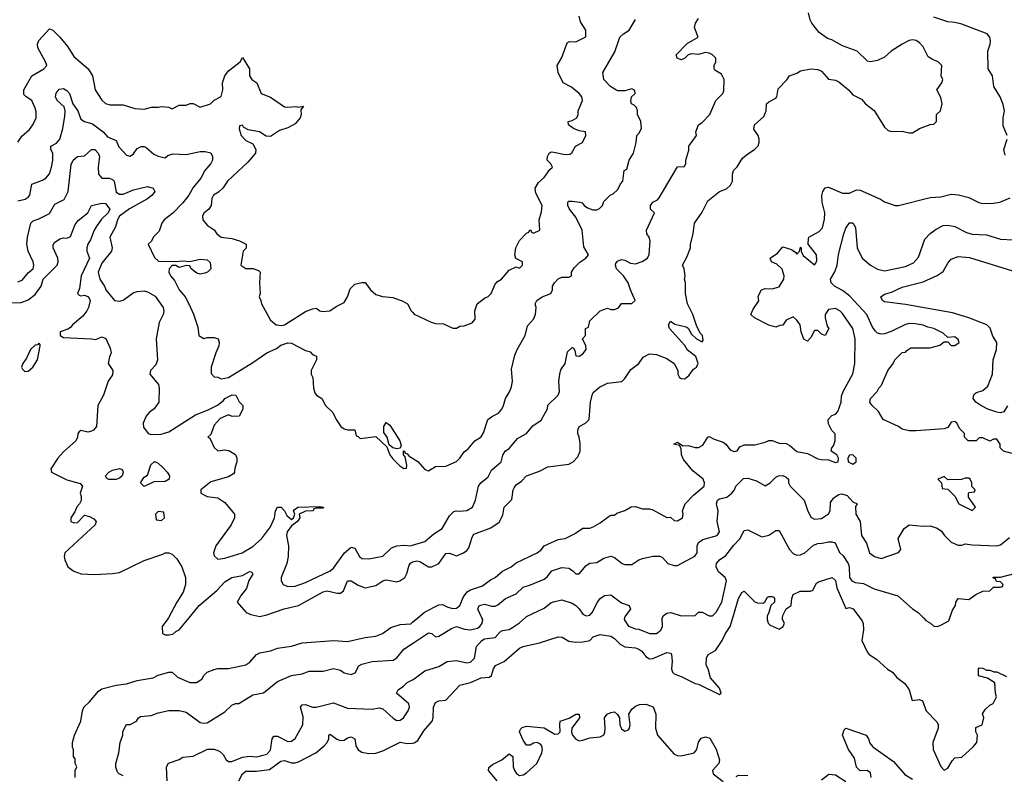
# Model space of a CAD drawing. Header units: inches. Extents: x 2380249 to 2585472, y 382747 to 546448.
# Tile 7 of 256: x 2387761 to 2393372, y 459102 to 463410. Entities that reach past the tile are written whole.
import ezdxf

# ---------------------------------------------------------------- set-up
doc = ezdxf.new("R2010")
doc.units = ezdxf.units.IN
doc.header["$MEASUREMENT"] = 0
for name, color, linetype in [('C3485', 7, 'Continuous'), ('C3486', 7, 'Continuous'), ('C3495', 7, 'Continuous'), ('C3496', 7, 'Continuous')]:
    doc.layers.add(name, color=color, linetype=linetype)

msp = doc.modelspace()

# ---------------------------------------------------------------- linework, layer by layer
at = {"layer": 'C3485', "color": 4}
for points, elevation in [([(2388078, 459090), (2388078, 459130), (2388086, 459150), (2388078, 459170), (2388076.4, 459196.4), (2388068, 459210), (2388067.3, 459247.3), (2388062, 459262), (2388062, 459290), (2388074, 459330), (2388109.3, 459410), (2388118, 459470), (2388126, 459490), (2388159.5, 459520.5), (2388210, 459581.6), (2388230, 459594.4), (2388310, 459616.4), (2388370, 459623.8), (2388430, 459643), (2388522, 459658), (2388550, 459672.4), (2388610.6, 459690.6), (2388630.5, 459690.5), (2388661, 459661), (2388730, 459630.7), (2388769.4, 459630.6), (2388799, 459650), (2388810, 459671.3), (2388828.7, 459690), (2388870, 459706), (2388890, 459711), (2388950, 459711), (2389050, 459731), (2389072.1, 459747.9), (2389110, 459791.3), (2389130, 459801), (2389190, 459811), (2389230, 459826.8), (2389310, 459838.8), (2389370, 459857.3), (2389550.7, 459870.7), (2389630, 459864.9), (2389730, 459887.3), (2389790, 459894.8), (2389829.4, 459910.6), (2389876, 459944), (2389930, 459962.8), (2389990, 459966), (2390000, 459974.6)], 96), ([(2388608.3, 460000), (2388605.4, 459994.6), (2388572, 459950), (2388574, 459910), (2388590, 459902), (2388610, 459902), (2388633.6, 459906.4), (2388650, 459922), (2388670, 459932), (2388726.2, 460000)], 104), ([(2388350, 459099), (2388328, 459110), (2388319, 459119), (2388309.3, 459149.3), (2388309.2, 459170), (2388325.2, 459230), (2388334, 459290), (2388348.4, 459331.6), (2388348.9, 459351.1), (2388370, 459392), (2388390, 459392), (2388426, 459410), (2388438, 459430), (2388450, 459438), (2388510, 459442.8), (2388550, 459458.8), (2388610, 459471), (2388669.1, 459470.9), (2388710, 459462.8), (2388790, 459402.8), (2388810, 459398.8), (2388830, 459401), (2388930, 459464.7), (2388970, 459502), (2388990, 459511.3), (2389010, 459511.3), (2389090, 459561), (2389150, 459572), (2389230, 459636), (2389310, 459671), (2389370, 459681), (2389410, 459696), (2389490, 459696), (2389550, 459711), (2389590, 459701), (2389610, 459686), (2389650, 459676), (2389672.9, 459687.1), (2389694, 459726), (2389710, 459736), (2389770, 459750.8), (2389890, 459758.8), (2389910, 459771), (2389950, 459821), (2390000, 459854.2)], 92), ([(2388602, 459070), (2388598, 459150), (2388608.4, 459171.6), (2388670, 459191.3), (2388690, 459204.7), (2388750, 459210.7), (2388831.1, 459251.1), (2388870, 459251.3), (2388899.8, 459239.8), (2388919.8, 459219.8), (2388938, 459190), (2388950, 459181), (2388970, 459180.7), (2389030, 459205.5), (2389070, 459210.6), (2389112.1, 459207.9), (2389170, 459222.8), (2389190, 459244.7), (2389199.3, 459310), (2389210, 459326), (2389230, 459324.9), (2389290, 459294), (2389310, 459296), (2389330, 459311.3), (2389374.5, 459390), (2389376.2, 459436.2), (2389361.2, 459490), (2389370, 459504.7), (2389390, 459506), (2389430, 459491), (2389450, 459491), (2389550, 459516), (2389630, 459485.5), (2389770, 459478.8), (2389810, 459486), (2389830, 459481), (2389888.5, 459428.5), (2389910, 459414.8), (2389930, 459416), (2389948.7, 459430), (2389975.3, 459470), (2389982, 459490), (2389979, 459510), (2389908, 459570), (2389918, 459590), (2389949.1, 459610.9), (2389970, 459632), (2390000, 459646.5)], 88), ([(2389009.6, 459070.4), (2389030, 459110.8), (2389050, 459124.9), (2389110, 459125.3), (2389185.4, 459134.6), (2389250, 459182), (2389270, 459187.3), (2389310, 459173), (2389330, 459172.7), (2389350, 459179.3), (2389449.3, 459230.7), (2389495.3, 459270), (2389514, 459290), (2389522, 459310), (2389522, 459330), (2389530, 459336), (2389567.9, 459307.9), (2389590, 459300.7), (2389610, 459302.8), (2389630, 459316), (2389650, 459321), (2389658, 459318), (2389670.6, 459310.6), (2389677.3, 459270), (2389690, 459246.8), (2389710, 459234), (2389750, 459225.5), (2389790, 459228.2), (2389830, 459241.6), (2389929.3, 459290.7), (2389970, 459284), (2390000, 459286.1)], 84)]:
    msp.add_lwpolyline(points, dxfattribs=dict(at, elevation=elevation))
at = {"layer": 'C3486', "color": 4}
for points, elevation in [([(2387750, 462712), (2387773.6, 462746.4), (2387816.5, 462783.5), (2387835.3, 462810), (2387854, 462850), (2387854.6, 462885.4), (2387850, 462906), (2387829.3, 462949.3), (2387798, 462970), (2387784.7, 462984.7), (2387784, 463010), (2387829.3, 463090.7), (2387898, 463130), (2387915.3, 463150), (2387908.7, 463170), (2387864, 463250), (2387862, 463270), (2387870, 463291.3), (2387930, 463358), (2387950, 463351), (2387990, 463310.8), (2388035.2, 463255.2), (2388070, 463201), (2388150.6, 463130.6), (2388176, 463090), (2388191, 463010), (2388230, 462952), (2388250, 462932), (2388274.6, 462925.4), (2388350, 462924.7), (2388416.4, 462903.6), (2388470, 462901), (2388511.6, 462911.6), (2388550, 462911.3), (2388570, 462916), (2388611.1, 462911.1), (2388630, 462902), (2388670, 462922), (2388710, 462922), (2388731.6, 462931.6), (2388750, 462932), (2388790, 462912), (2388848.9, 462931.1), (2388870, 462952), (2388908.4, 462971.6), (2388919, 463010), (2388917.2, 463050), (2388929.4, 463090.6), (2388950, 463118), (2389018, 463170), (2389030, 463194), (2389070.6, 463130.6), (2389071.3, 463090), (2389084.7, 463070), (2389112, 463050), (2389138, 462990), (2389190, 462968), (2389270, 462913.4), (2389290, 462910.7), (2389335.3, 462915.3), (2389348.4, 462911.6), (2389378, 462918), (2389363.6, 462896.4), (2389366, 462870), (2389358.8, 462850), (2389330, 462817.2), (2389290, 462793.2), (2389242, 462778), (2389190, 462744), (2389165.6, 462745.6), (2389128, 462770), (2389063.2, 462783.2), (2389037.2, 462797.2), (2389030, 462808), (2389014, 462806), (2389012, 462788), (2389022.8, 462750), (2389050, 462721), (2389090, 462702), (2389106, 462670), (2389104.7, 462650), (2389061.4, 462598.6), (2388944.7, 462490), (2388918, 462450), (2388893.7, 462426.3), (2388866, 462410), (2388856, 462390), (2388851.3, 462350), (2388838, 462330), (2388810, 462308), (2388802.8, 462290), (2388804, 462270), (2388830, 462238), (2388870, 462212), (2388884.7, 462190), (2388910, 462171), (2388970, 462162.8), (2389014, 462150), (2389052, 462130), (2389051.6, 462108.4), (2389034, 462090), (2389022, 462010), (2389050, 461992), (2389091.1, 461991.1), (2389121, 461981), (2389130.8, 461970.8), (2389126.8, 461910), (2389131.3, 461850), (2389126, 461830), (2389136, 461810), (2389138.8, 461790), (2389190, 461698), (2389222, 461670), (2389252.9, 461667.1), (2389270, 461671.3), (2389390, 461746), (2389430, 461761), (2389450, 461764.7), (2389471.1, 461751.1), (2389487.1, 461747.1), (2389529.1, 461750.9), (2389564.1, 461775.9), (2389610, 461798), (2389629.2, 461830), (2389643.7, 461876.3), (2389670, 461902), (2389710, 461912), (2389730, 461912), (2389761, 461870), (2389790, 461842.8), (2389828.9, 461831.1), (2389887.1, 461827.1), (2389945.4, 461805.4), (2389971.1, 461791.1), (2389992, 461750), (2390000, 461742)], 116), ([(2387750, 462377.3), (2387792.1, 462387.9), (2387810, 462398), (2387819, 462410), (2387830, 462472), (2387890, 462494.8), (2387910, 462506.8), (2387930, 462532), (2387942.7, 462570), (2387949.3, 462610), (2387949.2, 462650), (2387939, 462670), (2387938, 462690), (2387970, 462706.8), (2387989.3, 462730), (2388006, 462790), (2388018.9, 462861.1), (2388020.9, 462890), (2388014.2, 462914.2), (2387974, 462950), (2387965.2, 462970), (2387969.4, 462990.6), (2387986.6, 463013.4), (2388010, 463018), (2388030, 463006.8), (2388044, 462990), (2388064, 462930), (2388092.4, 462890), (2388110, 462842.8), (2388130, 462830.6), (2388176, 462816), (2388236, 462770), (2388262, 462742), (2388310, 462722), (2388325.8, 462685.8), (2388370, 462638), (2388390, 462631.3), (2388410, 462644.7), (2388430, 462676), (2388453.6, 462686.4), (2388470, 462686.8), (2388481.4, 462681.4), (2388524.5, 462644.5), (2388550, 462631.3), (2388590, 462622), (2388604.7, 462635.3), (2388633.6, 462646.4), (2388710, 462642), (2388790, 462659.3), (2388818.4, 462658.4), (2388850.7, 462650.7), (2388859.1, 462630), (2388859.3, 462610), (2388850.3, 462589.7), (2388816.4, 462550), (2388794.2, 462505.8), (2388750, 462454), (2388724, 462410), (2388690, 462365.2), (2388633.2, 462306.8), (2388584.7, 462270), (2388571.3, 462250), (2388555.3, 462204.7), (2388525.4, 462174.6), (2388510, 462146), (2388494, 462130), (2388530, 462054), (2388552.7, 462032.7), (2388650, 462031.3), (2388690, 462036), (2388730, 462031), (2388790, 462044), (2388830, 462041), (2388846.4, 462026.4), (2388850.5, 461989.5), (2388831.3, 461970), (2388815.2, 461964.8), (2388790, 461959.3), (2388770, 461965.2), (2388738, 461990), (2388730, 462006), (2388710, 462008), (2388670, 461998), (2388650, 462008), (2388630, 462008), (2388612, 461990), (2388611.3, 461970), (2388621, 461950), (2388644, 461924), (2388670.7, 461870.7), (2388704.7, 461830), (2388726.4, 461786.4), (2388751.6, 461731.6), (2388776.9, 461656.9), (2388782, 461610), (2388810, 461592), (2388830, 461598), (2388870, 461598), (2388892, 461590), (2388898, 461570), (2388896, 461550), (2388878, 461510), (2388852, 461430), (2388852.7, 461392.7), (2388870, 461374), (2388890, 461372), (2388910, 461362), (2388950, 461371), (2389090, 461455.5), (2389169.7, 461510.3), (2389224.2, 461535.8), (2389250, 461554.9), (2389290, 461567.7), (2389310, 461566.8), (2389390, 461524.7), (2389416, 461516), (2389430, 461502), (2389452.7, 461492.7), (2389452, 461470), (2389422.8, 461410), (2389422.8, 461390), (2389431.3, 461370), (2389434.8, 461310), (2389442.8, 461282.8), (2389452, 461270), (2389482, 461250), (2389504.7, 461210), (2389544.7, 461170), (2389564.7, 461130), (2389592, 461090), (2389610, 461078), (2389630, 461072), (2389670, 461072), (2389678, 461038), (2389690, 461034), (2389702, 461022), (2389790, 461034), (2389854, 460974), (2389871.3, 460930), (2389887.1, 460907.1), (2389927.1, 460867.1), (2389950, 460852), (2389966, 460854), (2389968, 460870), (2389958, 460918), (2389948.7, 460930), (2389948, 460952), (2389954, 460950), (2389958, 460938), (2389970, 460934), (2389981, 460921), (2390000, 460909.4)], 112), ([(2387750, 461916), (2387774.8, 461925.2), (2387811.5, 461968.5), (2387837.2, 461990), (2387841.2, 462010), (2387837.2, 462030), (2387809.5, 462090), (2387800.9, 462130), (2387805.2, 462170), (2387824, 462250), (2387837.2, 462262.8), (2387870, 462274), (2387930, 462306), (2387961.5, 462358.5), (2388014.2, 462385.8), (2388038, 462430), (2388055.1, 462584.9), (2388065.2, 462610), (2388089.5, 462630.5), (2388130, 462634.8), (2388170, 462671), (2388189.2, 462670.8), (2388207.3, 462650), (2388215.5, 462630), (2388208, 462570), (2388211, 462530), (2388230, 462506.8), (2388270, 462506.8), (2388290, 462498.8), (2388298.8, 462490), (2388310, 462426.8), (2388330, 462415.5), (2388350, 462415.8), (2388410, 462440.5), (2388490, 462458.8), (2388522, 462450), (2388531.1, 462431.1), (2388516, 462410), (2388490, 462389.2), (2388387.5, 462332.5), (2388330.4, 462290), (2388318, 462270), (2388306.8, 462230), (2388274, 462170), (2388287.7, 462110), (2388284, 462090), (2388230, 462021.2), (2388208, 461970), (2388217.3, 461930), (2388244.7, 461890), (2388251.3, 461870), (2388302, 461810), (2388330, 461804.7), (2388350, 461811), (2388407.2, 461852.8), (2388430, 461860.7), (2388470, 461864), (2388490, 461859.1), (2388533, 461833), (2388578.8, 461770), (2388582.8, 461750), (2388578.8, 461730), (2388556.7, 461683.3), (2388538.4, 461590), (2388546.8, 461470), (2388536.8, 461443.2), (2388506, 461410), (2388502.8, 461390), (2388551.3, 461330), (2388556, 461310), (2388553.4, 461230), (2388528.1, 461191.9), (2388498, 461170), (2388481, 461150), (2388464.7, 461110), (2388466.4, 461086.4), (2388494, 461050), (2388510, 461044.7), (2388566.8, 461046.8), (2388610, 461060.7), (2388762.3, 461157.7), (2388834.9, 461185.1), (2388887.7, 461212.3), (2388921.5, 461238.5), (2388930, 461250.6), (2388970.9, 461270.9), (2388992, 461270), (2389011.1, 461231.1), (2389032, 461210), (2389032, 461190), (2389010.9, 461149.1), (2388971.6, 461148.4), (2388950, 461158), (2388903.5, 461136.5), (2388870, 461098), (2388850, 461046), (2388834, 461030), (2388844.7, 461024.7), (2388870, 460972), (2388890, 460952), (2388930, 460958), (2388953.7, 460953.7), (2388990.7, 460930.7), (2388998, 460910), (2388998, 460890), (2388986.4, 460853.6), (2388984.7, 460830), (2388978.8, 460821.2), (2388950, 460804), (2388850, 460775.3), (2388794, 460730), (2388794, 460710), (2388830, 460692), (2388890, 460684.7), (2388930, 460658), (2388984.7, 460590), (2388986, 460570), (2388966.8, 460530), (2388878, 460410), (2388864.7, 460370), (2388870, 460354), (2388890, 460334), (2388930, 460341), (2389028, 460370), (2389090, 460406.8), (2389139, 460450), (2389190, 460518), (2389213.2, 460570), (2389218, 460610), (2389230, 460630.7), (2389251, 460630), (2389271, 460610), (2389283, 460583), (2389310, 460561), (2389322, 460570), (2389328.7, 460590), (2389322, 460610), (2389324.7, 460615.3), (2389346, 460630), (2389470, 460634), (2389492, 460630), (2389490, 460626), (2389450, 460626), (2389438, 460622), (2389434, 460610), (2389430.9, 460609.1), (2389390, 460608.7), (2389354, 460590), (2389358, 460570), (2389344.7, 460550), (2389310, 460524), (2389284.9, 460490), (2389280.7, 460470), (2389293.4, 460410), (2389290.6, 460349.4), (2389282.8, 460310), (2389252, 460230), (2389252, 460210), (2389262, 460190), (2389290, 460178), (2389330, 460181), (2389390, 460200.7), (2389530, 460267.3), (2389550, 460284), (2389612.3, 460370), (2389650, 460402.8), (2389670, 460398), (2389698, 460350), (2389710, 460338), (2389750, 460336), (2389830, 460351.3), (2389880.7, 460399.3), (2389909.5, 460410.5), (2389950, 460414.8), (2389990, 460411.3), (2390000, 460414.4)], 108), ([(2387664, 461796), (2387770, 461797), (2387810, 461813.7), (2387850, 461843.7), (2387883.6, 461890), (2387895.6, 461930), (2387974, 462010), (2387979.6, 462030), (2387978, 462050), (2387952, 462110), (2387952.5, 462127.5), (2387959.3, 462140.7), (2387990, 462161), (2388010, 462166.8), (2388030, 462165.5), (2388050, 462174.8), (2388076.6, 462243.4), (2388094, 462266), (2388149, 462310), (2388169.3, 462350.7), (2388230, 462364.9), (2388250, 462362), (2388274.9, 462330), (2388266, 462310), (2388226.8, 462273.2), (2388197, 462230), (2388185.3, 462210), (2388165.4, 462154.6), (2388148.8, 462130), (2388143.1, 462110), (2388143.8, 462090), (2388159.1, 462050), (2388111.8, 461950), (2388102, 461878), (2388091.3, 461850), (2388099.6, 461839.6), (2388110, 461836), (2388130, 461838.8), (2388154, 461830), (2388162, 461810), (2388153.4, 461770), (2388144, 461750), (2388119.9, 461720.1), (2388061, 461670), (2388050, 461655.3), (2388034.8, 461645.2), (2387992, 461630), (2387992, 461610), (2388010, 461598), (2388170.8, 461590.8), (2388194, 461586), (2388230, 461602), (2388252.7, 461592.7), (2388276.9, 461536.9), (2388282, 461510), (2388272.7, 461487.3), (2388266, 461450), (2388291.3, 461410), (2388290, 461386), (2388264.7, 461350), (2388238, 461270), (2388206.8, 461210), (2388198, 461090), (2388182, 461070), (2388170, 461064), (2388150, 461059), (2388110, 461068), (2388099.6, 461060.4), (2388092, 461050), (2388091.3, 461030), (2388081, 461010), (2388010, 460946), (2387979.1, 460910), (2387938, 460850), (2387942, 460830), (2388030, 460786.8), (2388105.4, 460765.4), (2388118, 460750), (2388104.7, 460710), (2388110.9, 460690.9), (2388111.1, 460668.9), (2388102, 460650), (2388086.4, 460633.6), (2388075.3, 460604.7), (2388052, 460570), (2388052, 460550), (2388070, 460541), (2388090, 460542.8), (2388130, 460584.7), (2388158.5, 460578.5), (2388183.5, 460563.5), (2388196, 460550), (2388190.8, 460530), (2388018.8, 460370), (2388014, 460350), (2388017.3, 460330), (2388036, 460290), (2388070, 460265.5), (2388110.4, 460250.4), (2388186.6, 460246.6), (2388290, 460253), (2388330, 460259.1), (2388470, 460327.3), (2388577.2, 460362.8), (2388590, 460371), (2388611.3, 460371.3), (2388630, 460362), (2388656.9, 460336.9), (2388684.7, 460290), (2388706, 460230), (2388706.8, 460190), (2388693.2, 460146.8), (2388656, 460090), (2388608.3, 460000)], 104), ([(2388726.2, 460000), (2388784, 460070), (2388884.8, 460155.2), (2388930, 460206), (2388970, 460230.6), (2389030, 460241), (2389070, 460264.7), (2389082, 460262), (2389090, 460248), (2389066.8, 460213.2), (2389053.3, 460166.7), (2389024, 460130), (2389001, 460090), (2389050.7, 460030.7), (2389078, 460018), (2389130, 460007.7), (2389170, 460016.3), (2389267.9, 460052.1), (2389350, 460070.4), (2389490, 460148), (2389513, 460153), (2389570, 460141), (2389590, 460141), (2389605.6, 460154.4), (2389630, 460211), (2389650, 460210.7), (2389690, 460185.5), (2389730, 460170.6), (2389790, 460183.8), (2389830, 460210.7), (2389850, 460216.3), (2389910, 460205.5), (2389928, 460210), (2389956, 460230), (2389967.5, 460252.5), (2389980.5, 460299.5), (2389987.9, 460312.1), (2390000, 460318.5)], 104)]:
    msp.add_lwpolyline(points, dxfattribs=dict(at, elevation=elevation))
for points, elevation in [([(2387870, 461566), (2387863.6, 461556.4), (2387850, 461554), (2387822.8, 461530), (2387799.1, 461480.9), (2387778, 461450), (2387771.3, 461430), (2387776.9, 461416.9), (2387790, 461404.7), (2387810, 461406), (2387835.3, 461430), (2387862, 461470), (2387878, 461550), (2387878, 461558)], 104), ([(2389910, 460964), (2389888.4, 460968.4), (2389866, 460986), (2389855.3, 461030), (2389836.4, 461056.4), (2389835.3, 461090), (2389850, 461114), (2389870, 461098), (2389927.3, 461010), (2389935.3, 460984.7), (2389930, 460968)], 112), ([(2388470, 460748.7), (2388448.7, 460770), (2388470, 460802), (2388490, 460814), (2388508.4, 460871.6), (2388528.4, 460891.6), (2388550, 460882), (2388576.9, 460856.9), (2388602, 460830), (2388614, 460810), (2388612, 460790), (2388590, 460778), (2388525.4, 460774.6)], 104), ([(2388268.9, 460788.9), (2388256.4, 460796.4), (2388249, 460810), (2388268.7, 460830), (2388290, 460841), (2388330, 460850.8), (2388344.7, 460844.7), (2388351, 460830), (2388344.7, 460810), (2388330, 460795.3), (2388310, 460789)], 104), ([(2388550, 460606), (2388534, 460590), (2388538, 460558), (2388570, 460554), (2388586, 460570), (2388582, 460602)], 108)]:
    msp.add_lwpolyline(points, close=True, dxfattribs=dict(at, elevation=elevation))
at = {"layer": 'C3495', "color": 4}
msp.add_line((2390000, 459974.6, 96), (2390029.6, 460000, 96), dxfattribs=at)
for points, elevation in [([(2390000, 459646.5), (2390010, 459651.3), (2390070, 459698), (2390150, 459722.8), (2390198, 459750), (2390250, 459756.3), (2390310, 459742.8), (2390330, 459746.8), (2390352, 459770), (2390364.1, 459835.9), (2390394, 459870), (2390410, 459880.7), (2390470, 459887.3), (2390499.3, 459920.7), (2390512.3, 459927.7), (2390550, 459934), (2390570, 459944), (2390610, 459970.8), (2390642.4, 460000)], 88), ([(2390000, 459286.1), (2390010, 459286.8), (2390030, 459301), (2390064.8, 459355.2), (2390112.3, 459410), (2390118, 459430), (2390119, 459490), (2390130, 459518), (2390150, 459526), (2390190, 459531), (2390270, 459616), (2390330, 459630.6), (2390390, 459657.3), (2390437.5, 459662.5), (2390450, 459672), (2390461.2, 459710), (2390472.7, 459727.3), (2390522, 459750), (2390610, 459826.8), (2390630, 459837.3), (2390723.2, 459856.8), (2390830, 459890.8), (2390852, 459890), (2390890, 459866), (2390930, 459861), (2390970, 459862.8), (2391010, 459870.8), (2391030, 459890.7), (2391070, 459904), (2391130, 459894.8), (2391150, 459882.8), (2391182.8, 459850), (2391210, 459834.9), (2391270, 459828), (2391290, 459820.5), (2391306.8, 459810), (2391330, 459778.8), (2391350, 459765.5), (2391370, 459768.2), (2391450, 459802.8), (2391470, 459798), (2391474.8, 459790), (2391479.3, 459750), (2391476.3, 459710), (2391480.7, 459690), (2391490, 459680.7), (2391530, 459666), (2391610, 459624.7), (2391630, 459622), (2391750, 459562), (2391758, 459570), (2391750, 459598), (2391698, 459658), (2391684, 459710), (2391674, 459730), (2391675.3, 459770), (2391684, 459790), (2391727.3, 459812.7), (2391765.2, 459870), (2391782.7, 459910), (2391809.7, 459950.4), (2391824.4, 460000)], 84), ([(2390000, 459854.2), (2390090, 459914), (2390110.6, 459910.6), (2390131.3, 459891.3), (2390150, 459894.8), (2390221.5, 459938.5), (2390250, 459950.8), (2390295.5, 459935.5), (2390330, 459931.8), (2390370, 459941.1), (2390382.9, 459950), (2390396.2, 459970), (2390399.5, 459990), (2390395, 460000)], 92), ([(2391208.7, 460000), (2391206, 459990), (2391230, 459952), (2391270, 459938), (2391290, 459936), (2391351.1, 459911.1), (2391390, 459911.3), (2391414, 459930), (2391424, 459950), (2391422.7, 459997.3), (2391423.9, 460000)], 88), ([(2392021, 460000), (2392021, 459990), (2392026, 459970), (2392038, 459958), (2392090, 459934.8), (2392112.7, 459950), (2392119, 459970), (2392108.7, 459990), (2392109.2, 460000)], 84), ([(2392548.6, 460000), (2392562, 459982), (2392567.9, 459967.9), (2392570.6, 459930.6), (2392561, 459870), (2392590, 459806), (2392602.8, 459790), (2392643.4, 459763.4), (2392706.9, 459706.9), (2392734.8, 459690), (2392759.8, 459659.8), (2392804.9, 459624.9), (2392830.6, 459590), (2392848.1, 459528.1), (2392890, 459534.8), (2392906.8, 459526.8), (2392927.7, 459470), (2392987.5, 459407.5), (2392996, 459390), (2392996, 459370), (2392966, 459290), (2392966.8, 459250), (2393010, 459152), (2393030, 459132), (2393050, 459142), (2393074.6, 459185.4), (2393090, 459202), (2393130, 459204.7), (2393194.9, 459265.1), (2393215.1, 459290), (2393219, 459330), (2393209.3, 459350), (2393210, 459374), (2393246, 459390), (2393255.3, 459430), (2393248.4, 459451.6), (2393263.1, 459476.9), (2393290, 459502), (2393308.7, 459511.3), (2393328, 459550), (2393322, 459570), (2393318, 459630), (2393276.4, 459656.4), (2393226, 459670), (2393226, 459710), (2393230, 459714), (2393250, 459712), (2393270, 459702), (2393290, 459702), (2393312.7, 459692.7), (2393330, 459692), (2393385.4, 459665.4)], 84), ([(2392911.2, 460000), (2392925.4, 459985.4), (2392952, 459970), (2392971.6, 459951.6), (2392990, 459951.3), (2393010, 459958), (2393056.6, 459983.4), (2393062.4, 460000)], 88), ([(2390482.7, 459070), (2390433.2, 459130), (2390434, 459146), (2390455.5, 459164.5), (2390509.5, 459190.5), (2390550, 459224.7), (2390570.8, 459210), (2390572.7, 459150), (2390580.5, 459130), (2390592.2, 459112.2), (2390610, 459101.6), (2390630, 459103.8), (2390650, 459115.5), (2390707.3, 459170), (2390736.9, 459230), (2390740.5, 459250), (2390737.6, 459270), (2390730, 459279.5), (2390710, 459289.5), (2390690, 459286), (2390670, 459273.2), (2390650, 459274), (2390630, 459302), (2390609.5, 459349.5), (2390614.6, 459365.4), (2390624.7, 459375.3), (2390650, 459382.8), (2390750, 459373.4), (2390810, 459337), (2390830, 459338), (2390842, 459350), (2390838.4, 459390), (2390841.2, 459410), (2390891.7, 459428.3), (2390930, 459450.6), (2390950, 459451.3), (2390950.6, 459430), (2390908.6, 459371.4), (2390906.4, 459350), (2390912.4, 459330), (2390930, 459308.2), (2390950, 459299.3), (2390970, 459301.6), (2391010, 459315.8), (2391070, 459321.6), (2391089, 459330), (2391095.3, 459344.7), (2391097.6, 459370), (2391093.2, 459430), (2391108.7, 459450), (2391130, 459460.7), (2391150, 459464), (2391168.1, 459448.1), (2391178.8, 459430), (2391182, 459390), (2391190, 459367.7), (2391210, 459354), (2391230, 459360.7), (2391237, 459370), (2391239.5, 459390), (2391233.2, 459450), (2391250, 459478.8), (2391270, 459496), (2391293.6, 459506.4), (2391330, 459506.8), (2391371.7, 459491.7), (2391385.7, 459450), (2391384.6, 459370), (2391396, 459330), (2391490, 459223.1), (2391510, 459214.4), (2391530, 459213.7), (2391605.2, 459230), (2391620.5, 459250), (2391629.6, 459290.4), (2391645.6, 459314.4), (2391670, 459320.5), (2391693.7, 459313.7), (2391730.3, 459250.3), (2391748.5, 459190), (2391745.5, 459170), (2391708.4, 459130), (2391713.4, 459110), (2391770, 459066)], 76), ([(2392613.2, 459090), (2392610, 459115.3), (2392590, 459128.7), (2392550, 459128), (2392530, 459148), (2392518.9, 459198.9), (2392484.5, 459250), (2392449.4, 459330), (2392459, 459361), (2392470, 459371.3), (2392584.7, 459330), (2392598.8, 459310), (2392606, 459286), (2392623.4, 459263.4), (2392740.2, 459180.2), (2392806.4, 459106.4), (2392850, 459079.3)], 76), ([(2391843.9, 459096.1), (2391857, 459103), (2391910, 459101.1)], 76), ([(2392330, 459075.5), (2392372, 459108), (2392410, 459103.8), (2392470, 459067.3)], 76)]:
    msp.add_lwpolyline(points, dxfattribs=dict(at, elevation=elevation))
at = {"layer": 'C3496', "color": 4}
for points, elevation in [([(2390000, 460318.5), (2390001, 460319), (2390024.5, 460324.5), (2390042, 460322), (2390090, 460290.7), (2390110, 460290.7), (2390149, 460310), (2390190, 460366.8), (2390210, 460367.7), (2390250, 460354), (2390290, 460370.6), (2390310, 460384), (2390321, 460399), (2390340.1, 460459.9), (2390350, 460476), (2390446.8, 460513.2), (2390494.2, 460545.8), (2390514.8, 460585.2), (2390521.2, 460630), (2390566, 460674), (2390573.2, 460730), (2390578.6, 460741.4), (2390590, 460758), (2390620.4, 460779.6), (2390648.7, 460810), (2390724.1, 460835.9), (2390770, 460861), (2390890, 460876), (2390915.3, 460890), (2390942, 460918), (2390956, 460950), (2390954.8, 460994.8), (2390949.3, 461030), (2390941.2, 461050), (2390942, 461070), (2390949.3, 461090.7), (2390986, 461110), (2391006, 461130), (2391013.2, 461230), (2391022.7, 461270), (2391030, 461284.7), (2391064.8, 461315.2), (2391110, 461338.8), (2391192.1, 461347.9), (2391210, 461364.7), (2391244.1, 461415.9), (2391288.7, 461450), (2391313.6, 461486.4), (2391350, 461504.7), (2391390, 461502), (2391450, 461478), (2391490.8, 461450.8), (2391511.3, 461410), (2391511, 461390), (2391521, 461370), (2391530, 461364), (2391550, 461362.8), (2391562, 461370), (2391577.2, 461382.8), (2391602, 461418), (2391618, 461430), (2391628, 461450), (2391615.3, 461490), (2391566, 461526), (2391552, 461552), (2391464, 461650), (2391458, 461670), (2391470, 461691.3), (2391494.8, 461674.8), (2391559.1, 461659.1), (2391570.9, 461650.9), (2391590, 461618), (2391618, 461590), (2391650, 461574), (2391656.4, 461583.6), (2391653.2, 461610), (2391641.5, 461621.5), (2391620.2, 461660.2), (2391598, 461730), (2391566, 461790), (2391555.3, 461850), (2391555.3, 461910), (2391549.2, 461930), (2391554, 461950), (2391548.7, 461990), (2391538, 462010), (2391563.1, 462056.9), (2391584, 462110), (2391584, 462130), (2391599, 462190), (2391606, 462250), (2391650, 462312), (2391683.1, 462376.9), (2391749.4, 462430.6), (2391790, 462446), (2391812.5, 462467.5), (2391824, 462490), (2391824, 462530), (2391828.7, 462550), (2391850, 462572), (2391880.2, 462619.8), (2391910, 462646), (2391948, 462670), (2391968.9, 462691.1), (2391975.3, 462710), (2391975.3, 462730), (2391968.7, 462750), (2391945.2, 462785.2), (2391948.7, 462810), (2392002, 462858), (2392015.3, 462890), (2392018, 462930), (2392030, 462942), (2392070, 462962), (2392075.3, 462970), (2392083.7, 463016.3), (2392133.2, 463066.8), (2392148, 463090), (2392190, 463104.7), (2392210, 463118), (2392269.2, 463130.8), (2392310, 463126), (2392330, 463116), (2392370, 463072), (2392410, 463066), (2392430, 463056), (2392484.7, 463010), (2392510, 462982), (2392558, 462958), (2392582, 462930), (2392630, 462892), (2392690, 462798), (2392710, 462778), (2392730, 462772), (2392790, 462774), (2392830, 462764.7), (2392850, 462764.7), (2392889.3, 462790.7), (2392950, 462812), (2392970, 462814), (2392986, 462830), (2392986, 462870), (2393008, 462890), (2393018, 462930), (2393010, 462966), (2392988.7, 463010), (2393017.2, 463050), (2393021.2, 463070), (2393013.2, 463090), (2393017.2, 463150), (2392995.3, 463170), (2392962.7, 463182.7), (2392938.4, 463198.4), (2392910, 463255.1), (2392890, 463278.4), (2392870, 463291.8), (2392850, 463296.2), (2392830, 463291.6), (2392790, 463271.5), (2392727.7, 463230), (2392690, 463197), (2392650, 463177.6), (2392610, 463169.6), (2392593.4, 463173.4), (2392534, 463230), (2392450, 463260.9), (2392390, 463294.5), (2392363.9, 463303.9), (2392316.6, 463336.6), (2392276, 463390), (2392266, 463410), (2392256.2, 463450)], 104), ([(2390000, 461742), (2390010, 461732), (2390105.4, 461685.4), (2390130, 461678), (2390176.9, 461676.9), (2390230, 461652), (2390250, 461652), (2390270, 461662), (2390294.6, 461665.4), (2390339, 461681), (2390356.4, 461703.6), (2390355.3, 461750), (2390368.7, 461790), (2390410, 461822), (2390430, 461832), (2390448, 461850), (2390470, 461902), (2390483.1, 461916.9), (2390506, 461930), (2390550, 461982), (2390590, 462002), (2390610, 461994), (2390626, 462010), (2390626, 462030), (2390588.9, 462048.9), (2390582, 462070), (2390588.7, 462110), (2390610, 462152), (2390650, 462194), (2390662, 462198), (2390668.7, 462211.3), (2390674, 462210), (2390678, 462198), (2390690, 462194), (2390726, 462210), (2390722, 462270), (2390735.3, 462315.3), (2390738, 462350), (2390702, 462422), (2390699, 462450), (2390717.2, 462482.8), (2390750, 462511.3), (2390783.2, 462556.8), (2390798, 462570), (2390788.9, 462588.9), (2390768, 462610), (2390768.7, 462630), (2390778, 462650), (2390790, 462656), (2390804.7, 462655.3), (2390870, 462642), (2390896.4, 462643.6), (2390908.4, 462651.6), (2390928, 462690), (2390968, 462710), (2390988, 462750), (2390986, 462770), (2390950, 462777.2), (2390918, 462790), (2390888, 462810), (2390886, 462830), (2390910, 462834.8), (2390935.3, 462850), (2390944, 462870), (2390944, 462890), (2390969, 462950), (2390964, 462970), (2390948.7, 462990), (2390905.1, 463025.1), (2390859, 463050), (2390829.2, 463110), (2390824, 463150), (2390850, 463194), (2390881.2, 463278.8), (2390894.6, 463285.4), (2390930, 463284.7), (2390987.3, 463312.7), (2390988, 463350), (2390958, 463398), (2390948.7, 463430)], 116), ([(2390000, 460414.4), (2390070, 460436), (2390121, 460479), (2390169, 460510), (2390210, 460582), (2390234.6, 460605.4), (2390249.2, 460610.8), (2390267.1, 460607.1), (2390310, 460611), (2390342, 460630), (2390359, 460670), (2390376, 460750), (2390389.5, 460770.5), (2390430, 460804.7), (2390450, 460841), (2390505.2, 460890), (2390513.6, 460926.4), (2390528, 460950), (2390552.9, 460967.1), (2390598, 461022), (2390650, 461051.3), (2390685.6, 461094.4), (2390733.2, 461126.8), (2390768.7, 461191.3), (2390770, 461212), (2390829, 461270), (2390837.2, 461290), (2390834, 461350), (2390839, 461390), (2390845.2, 461414.8), (2390869.3, 461450.7), (2390882.7, 461517.3), (2390910, 461542), (2390918, 461538), (2390924.7, 461524.7), (2390930, 461494), (2390950, 461491.3), (2390970, 461506), (2390988.7, 461530), (2390988, 461550), (2390968, 461590), (2390986, 461610), (2390986, 461650), (2391002, 461658), (2391010, 461694), (2391069.3, 461750.7), (2391110, 461764.7), (2391130, 461758), (2391150, 461758), (2391172.9, 461767.1), (2391190, 461791.3), (2391250, 461792), (2391268, 461810), (2391241.2, 461870), (2391229.2, 461910), (2391201.2, 461950), (2391162.7, 461990), (2391156, 462010), (2391159.3, 462020.7), (2391167.2, 462032.8), (2391190, 462042.8), (2391210, 462038.8), (2391242.5, 462022.5), (2391270, 462018.8), (2391308.9, 462031.1), (2391338, 462050), (2391348.4, 462071.6), (2391353.2, 462150), (2391348.7, 462170), (2391335.3, 462190), (2391334, 462210), (2391378, 462310), (2391355.3, 462330), (2391355.3, 462350), (2391368.7, 462370), (2391396, 462384), (2391405.6, 462394.4), (2391510, 462572), (2391550, 462574), (2391558, 462590), (2391558, 462610), (2391573.6, 462666.4), (2391575.3, 462690), (2391618, 462750), (2391615.3, 462770), (2391629.1, 462810.9), (2391650, 462824.7), (2391694, 462870), (2391728, 462950), (2391768, 462990), (2391774.6, 463005.4), (2391775.3, 463070), (2391760.2, 463100.2), (2391722, 463122), (2391718, 463130), (2391718, 463150), (2391728, 463170), (2391728, 463190), (2391708.7, 463210), (2391690, 463219.3), (2391670, 463222.7), (2391630, 463212.7), (2391590, 463216), (2391570.7, 463209.3), (2391550, 463188.7), (2391530, 463182), (2391508, 463190), (2391502, 463210), (2391565.6, 463274.4), (2391628, 463310), (2391606.3, 463366.3), (2391613.2, 463390), (2391630, 463418)], 108), ([(2390000, 460909.4), (2390030.7, 460890.7), (2390070, 460844.7), (2390090, 460838), (2390130, 460862), (2390190, 460864.7), (2390250, 460891.3), (2390268.7, 460910), (2390293.6, 460946.4), (2390317.2, 460962.8), (2390355.3, 461010), (2390390, 461032), (2390404.7, 461055.3), (2390429.5, 461130.5), (2390455.3, 461150), (2390490, 461166.8), (2390509.2, 461190), (2390519, 461210), (2390529, 461250), (2390552.3, 461287.7), (2390563.2, 461316.8), (2390569.2, 461350), (2390563.2, 461416.8), (2390582, 461498), (2390595.3, 461530), (2390642, 461610), (2390654.6, 461665.4), (2390690, 461702), (2390701.2, 461730), (2390704, 461770), (2390699, 461790), (2390708.7, 461810), (2390738, 461830), (2390788, 461850), (2390798, 461870), (2390798, 461890), (2390808, 461910), (2390830, 461932), (2390850, 461942), (2390890, 461942), (2390906, 461950), (2390906, 461970), (2390923.1, 461996.9), (2390952.7, 462027.3), (2390988, 462050), (2391002, 462070), (2390975.3, 462115.3), (2390966, 462210), (2390930, 462284), (2390894, 462330), (2390884, 462350), (2390884, 462370), (2390890, 462376), (2390910, 462376), (2390954, 462370), (2390966, 462366), (2390978, 462350), (2390996.8, 462336.8), (2391027.1, 462327.1), (2391050, 462326.8), (2391065.6, 462334.4), (2391082, 462350), (2391090, 462374), (2391126, 462410), (2391143.1, 462416.9), (2391170, 462442), (2391184.7, 462475.3), (2391198, 462490), (2391206, 462550), (2391222, 462558), (2391235.3, 462610), (2391259, 462650), (2391274, 462710), (2391278, 462750), (2391290, 462762), (2391305.2, 462790), (2391301.2, 462830), (2391282, 462870), (2391282, 462890), (2391275.3, 462910), (2391263.1, 462923.1), (2391248, 462930), (2391243.1, 462943.1), (2391248, 462970), (2391268, 462990), (2391267.3, 463007.3), (2391250, 463015.3), (2391210, 463004), (2391170, 463005.2), (2391158, 463010), (2391128.9, 463028.9), (2391090, 463068.7), (2391084, 463110), (2391153.2, 463226.8), (2391182, 463310), (2391202, 463330), (2391234, 463350), (2391270, 463410.8)], 112), ([(2393389.3, 462749.3), (2393365.6, 462805.6), (2393366, 462850), (2393373.2, 462890), (2393366.3, 462926.3), (2393349.5, 462969.5), (2393312.3, 463030), (2393305.2, 463090), (2393281.2, 463130), (2393279.3, 463230), (2393292.7, 463270), (2393293.2, 463290), (2393289, 463310), (2393275.3, 463330), (2393130, 463384.5), (2393090, 463395.1), (2393050, 463398), (2392970, 463425.2)], 96), ([(2393378, 462638), (2393369, 462670), (2393389.3, 462730)], 96), ([(2390029.6, 460000), (2390067.5, 460032.5), (2390150, 460074.8), (2390170, 460076), (2390200.3, 460060.3), (2390230, 460052.7), (2390250, 460055.5), (2390270, 460070.8), (2390290, 460118.8), (2390311.5, 460148.5), (2390330, 460159.1), (2390397.6, 460182.4), (2390443.3, 460216.7), (2390470, 460230.7), (2390513.4, 460266.6), (2390561.2, 460290), (2390590, 460314), (2390710, 460371), (2390734, 460390), (2390750, 460411.3), (2390830, 460446), (2390870, 460451.3), (2390922, 460478), (2390970, 460511.3), (2391010, 460512), (2391030, 460518), (2391070, 460541), (2391120.2, 460579.8), (2391130, 460584.7), (2391150, 460584.7), (2391164, 460596), (2391210, 460611.3), (2391246.6, 460633.4), (2391270, 460634), (2391310, 460620.7), (2391350, 460621), (2391370, 460616), (2391450, 460572), (2391470, 460574), (2391490, 460554), (2391510, 460552), (2391538, 460570), (2391542, 460590), (2391539, 460610), (2391553.2, 460650), (2391601.5, 460698.5), (2391662, 460750), (2391664, 460770), (2391655.3, 460790), (2391598, 460838), (2391543.3, 460903.3), (2391532.7, 460930), (2391530, 460966), (2391522, 460982), (2391489, 460990), (2391510, 461002), (2391541, 460981), (2391570, 460982), (2391610, 460970.8), (2391630, 460970.8), (2391654.8, 460985.2), (2391682, 461030), (2391690, 461034), (2391718.5, 461018.5), (2391770, 461001), (2391784.7, 460990), (2391810, 460958), (2391830, 460947.3), (2391850, 460952), (2391865.6, 460974.4), (2391890, 460986), (2391950, 460986), (2392010, 461001), (2392030, 461011), (2392050, 461011), (2392090, 460996), (2392130, 460994), (2392150, 460982.8), (2392190, 460947.3), (2392250, 460937.3), (2392310, 460907.3), (2392330, 460902), (2392370, 460901), (2392410, 460886), (2392426, 460890), (2392428, 460910), (2392418, 460930), (2392386, 460950), (2392388.7, 460970), (2392399, 460981), (2392409, 461010), (2392408.7, 461048.7), (2392390, 461068), (2392370, 461106), (2392369, 461130), (2392390, 461154), (2392410, 461162), (2392423.1, 461176.9), (2392442, 461230), (2392444, 461264), (2392453.2, 461290), (2392509.3, 461390.7), (2392521.2, 461450), (2392522, 461590), (2392509, 461649), (2392450, 461735.3), (2392435.3, 461750), (2392410, 461764), (2392370, 461758), (2392351.3, 461730), (2392351.3, 461710), (2392363.6, 461663.6), (2392372, 461650), (2392351.1, 461608.9), (2392330, 461618), (2392310, 461638), (2392290, 461638), (2392270, 461598), (2392250, 461578), (2392229.5, 461589.5), (2392214, 461630), (2392208.7, 461670), (2392190, 461698), (2392170, 461715.3), (2392130, 461698), (2392110, 461668), (2392092.7, 461667.3), (2392070, 461658), (2392030, 461668.7), (2391948, 461710), (2391928.7, 461730), (2391940.2, 461759.8), (2391973.2, 461806.8), (2391970, 461834), (2391988.7, 461870), (2392010, 461878), (2392050, 461876), (2392090, 461887.3), (2392115.1, 461930), (2392117, 461950), (2392107.2, 461987.2), (2392075.5, 462015.5), (2392046, 462030), (2392038, 462050), (2392080.2, 462079.8), (2392110, 462116), (2392159.1, 462099.1), (2392183.6, 462083.6), (2392190, 462074), (2392206, 462090), (2392210, 462114), (2392214, 462110), (2392214, 462090), (2392225.4, 462065.4), (2392290, 462012), (2392298, 462022), (2392303.1, 462036.9), (2392301.2, 462070), (2392255.3, 462130), (2392256.4, 462163.6), (2392258, 462170), (2392318, 462202), (2392336, 462224), (2392347.2, 462272.8), (2392349.6, 462310), (2392334.5, 462370), (2392332.9, 462407.1), (2392339, 462430), (2392351.1, 462451.1), (2392370, 462456), (2392450, 462421), (2392490, 462421), (2392530, 462441), (2392550, 462438.8), (2392666.4, 462386.4), (2392690, 462371.3), (2392750, 462351.3), (2392770, 462351.3), (2392950, 462396), (2393010, 462401), (2393070, 462416), (2393110.9, 462410.9), (2393170, 462396), (2393227.5, 462367.5), (2393250, 462362.8), (2393310, 462364), (2393346, 462370), (2393406.3, 462393.7)], 96), ([(2393417.2, 460937.2), (2393368, 460950), (2393348, 460970), (2393348, 460990), (2393330, 461018), (2393310, 461018), (2393290, 461008), (2393250, 461026), (2393230, 461026), (2393211.1, 461008.9), (2393166, 461010), (2393146, 461030), (2393146, 461050), (2393118, 461078), (2393102, 461110), (2393090, 461119), (2393070, 461115.3), (2393050, 461086), (2393030, 461078), (2392870, 461066.6), (2392830, 461067), (2392790, 461076), (2392769, 461090), (2392682, 461130), (2392656.2, 461176.2), (2392619, 461210), (2392605.2, 461230), (2392609.1, 461250.9), (2392648, 461290), (2392658, 461310), (2392673.2, 461326.8), (2392708.7, 461410), (2392735.5, 461444.5), (2392750, 461472), (2392790, 461512), (2392810, 461514), (2392816.4, 461523.6), (2392840.4, 461539.6), (2392950, 461538.8), (2393004.7, 461555.3), (2393030, 461574), (2393050, 461574), (2393070, 461552), (2393090, 461552), (2393115.3, 461570), (2393110, 461586), (2393090, 461602), (2393050, 461598), (2393023.1, 461623.1), (2392970, 461649), (2392936.5, 461656.5), (2392910, 461669), (2392863.5, 461676.5), (2392830, 461677.2), (2392810, 461672.7), (2392727.9, 461632.1), (2392690, 461619.3), (2392670, 461618), (2392650, 461623.7), (2392635.9, 461635.9), (2392620.1, 461660.1), (2392589.3, 461730), (2392490, 461835.1), (2392450, 461866), (2392405.2, 461890), (2392385.2, 461910), (2392382.7, 461930), (2392406.5, 461973.5), (2392419.6, 462010), (2392427.6, 462072.4), (2392457.2, 462190), (2392470, 462222), (2392490, 462251.3), (2392510, 462251.3), (2392524.7, 462224.7), (2392534, 462110), (2392562.8, 462050), (2392610, 462010.7), (2392650, 461987.3), (2392690, 461979.1), (2392810, 462003), (2392855.1, 462024.9), (2392884.1, 462055.9), (2392920.2, 462159.8), (2392950, 462191.3), (2392983.2, 462216.8), (2393024.1, 462235.9), (2393050, 462238.8), (2393090, 462231), (2393157.3, 462197.3), (2393190, 462186.8), (2393270, 462182.8), (2393350, 462159.1), (2393425.6, 462154.4)], 92), ([(2393390, 461208), (2393370, 461175.3), (2393350.8, 461169.2), (2393330, 461173.2), (2393278, 461190), (2393238, 461210), (2393210, 461228.7), (2393195.3, 461250), (2393198, 461270), (2393203.1, 461276.9), (2393214.6, 461285.4), (2393250, 461296), (2393278.9, 461321.1), (2393306, 461390), (2393309.5, 461470), (2393327, 461530), (2393329.3, 461569.3), (2393306.3, 461606.3), (2393291.2, 461651.2), (2393273.2, 461670), (2393169.5, 461709.5), (2393078, 461738), (2392810, 461786), (2392690, 461802), (2392678, 461810), (2392668, 461830), (2392690, 461844.7), (2392730, 461856), (2392790, 461886), (2392910, 461916), (2392990, 461951), (2393024.7, 461975.3), (2393050, 462022), (2393070, 462044.7), (2393110, 462060.7), (2393173.5, 462053.5), (2393418.5, 461978.5)], 88), ([(2390395, 460000), (2390372.3, 460050), (2390379, 460070), (2390410, 460077.1), (2390450, 460067.3), (2390470, 460067.3), (2390486.3, 460073.7), (2390529.6, 460110.4), (2390590, 460136), (2390630, 460174.8), (2390672.9, 460187.1), (2390750, 460221), (2390766.3, 460233.7), (2390792.9, 460267.1), (2390850, 460286.8), (2390890, 460282.8), (2390910.6, 460270.6), (2390930, 460251.3), (2390950, 460251.3), (2390990, 460298), (2391009.3, 460310.7), (2391050, 460316), (2391090, 460341), (2391130, 460351), (2391150, 460344.7), (2391194, 460310), (2391210, 460304.7), (2391250, 460304.7), (2391289.1, 460330.9), (2391310, 460338), (2391370, 460351.3), (2391410, 460351.3), (2391423.6, 460343.6), (2391454, 460310), (2391490, 460298), (2391510, 460298), (2391609.1, 460350.9), (2391622, 460370), (2391622, 460410), (2391628.7, 460430), (2391653.6, 460446.4), (2391735.3, 460470), (2391748.7, 460490), (2391736, 460550), (2391742, 460610), (2391732.3, 460650), (2391737.2, 460670), (2391750, 460678), (2391791.3, 460688.7), (2391819, 460710), (2391834, 460730), (2391842, 460750), (2391885.2, 460794.8), (2391910, 460796), (2391960.7, 460780.7), (2392010, 460752), (2392038, 460770), (2392070, 460802), (2392086, 460810), (2392111.1, 460811.1), (2392130, 460802), (2392142, 460790), (2392142, 460770), (2392151.3, 460750), (2392230.9, 460670.9), (2392250, 460614), (2392270, 460574), (2392290, 460562), (2392330, 460566), (2392370, 460592), (2392379, 460610), (2392382, 460658), (2392398, 460682), (2392408.7, 460690), (2392430, 460704), (2392446.4, 460706.4), (2392477.3, 460697.3), (2392510, 460662), (2392534, 460650), (2392524.7, 460635.3), (2392526, 460590), (2392551.3, 460550), (2392558, 460470), (2392586.4, 460426.4), (2392604.7, 460370), (2392632, 460350), (2392670, 460338.8), (2392770, 460372), (2392782, 460390), (2392768.4, 460451.6), (2392802, 460510), (2392830, 460530.8), (2392910, 460522), (2392950, 460524.7), (2392990, 460511), (2393014, 460494), (2393031.3, 460470), (2393070, 460432), (2393110, 460414), (2393130, 460414), (2393150, 460422), (2393190, 460416), (2393329.1, 460410.9), (2393350, 460416), (2393401.5, 460458.5)], 92), ([(2391423.9, 460000), (2391428.9, 460011.1), (2391450, 460026), (2391471.1, 460031.1), (2391530, 460012), (2391610, 460014), (2391630, 460032), (2391650, 460032), (2391690, 460012), (2391710, 460012), (2391730, 460031.3), (2391762, 460090), (2391789, 460210), (2391782, 460230), (2391743, 460263), (2391729.6, 460290), (2391732.3, 460310), (2391749.7, 460330.3), (2391784.8, 460355.2), (2391830, 460414.8), (2391866, 460450), (2391890, 460498), (2391910, 460501), (2391990, 460461), (2392030, 460471), (2392070, 460498), (2392090, 460498), (2392147.3, 460390), (2392170, 460366.8), (2392190, 460357.3), (2392210, 460359.1), (2392235.3, 460370), (2392285.4, 460414.6), (2392310, 460424), (2392335.1, 460424.9), (2392370, 460434), (2392390, 460434), (2392407.5, 460427.5), (2392432.7, 460372.7), (2392453.5, 460353.5), (2392483, 460310), (2392488, 460290), (2392490.7, 460230), (2392502.8, 460210), (2392522, 460202), (2392570, 460194.9), (2392630, 460165.3), (2392765.4, 460125.4), (2392850, 460051), (2392882, 460030), (2392911.2, 460000)], 88), ([(2392109.2, 460000), (2392110, 460014), (2392128.9, 460051.1), (2392158, 460070), (2392162, 460110), (2392170, 460132), (2392208.9, 460151.1), (2392267.3, 460152.7), (2392282, 460158), (2392302, 460198), (2392314, 460206), (2392392, 460230), (2392410, 460212), (2392418.8, 460170), (2392470, 460054), (2392490, 460058), (2392510.9, 460050.9), (2392548.6, 460000)], 84), ([(2393062.4, 460000), (2393077.2, 460042.8), (2393094, 460070), (2393095.3, 460090), (2393110, 460111), (2393170, 460104.7), (2393210, 460132), (2393250, 460152), (2393290, 460154), (2393310, 460174), (2393350, 460174), (2393362, 460178), (2393366, 460190), (2393350, 460206), (2393327.3, 460207.3), (2393322, 460222), (2393307.3, 460227.3), (2393310, 460232), (2393351.6, 460231.6), (2393430, 460253.4)], 88), ([(2391824.4, 460000), (2391857.2, 460110), (2391876.4, 460143.6), (2391890, 460152), (2391950, 460092), (2391965.4, 460085.4), (2391996.4, 460083.6), (2392008.4, 460091.6), (2392022, 460118), (2392030, 460122), (2392050, 460122), (2392056.9, 460116.9), (2392062, 460110), (2392062, 460090), (2392042, 460070), (2392031.3, 460030), (2392021, 460010), (2392021, 460000)], 84), ([(2390642.4, 460000), (2390650, 460006.8), (2390750, 460054.8), (2390790, 460086.8), (2390810, 460093.4), (2390850, 460102.8), (2390910, 460082.8), (2390930.4, 460070.4), (2390950.4, 460050.4), (2390970, 460021), (2390990, 460011), (2391010, 460016), (2391024, 460030), (2391054, 460090), (2391070, 460111), (2391093.6, 460126.4), (2391130, 460131), (2391190, 460086), (2391234, 460070), (2391242, 460050), (2391211.3, 460010), (2391208.7, 460000)], 88)]:
    msp.add_lwpolyline(points, dxfattribs=dict(at, elevation=elevation))
at = {"layer": 'C3496', "color": 4, "elevation": 96}
for points in [[(2392510, 460928.7), (2392490, 460928), (2392481, 460910), (2392482, 460890), (2392510, 460876), (2392528.7, 460890), (2392528.7, 460910)], [(2393030, 460806), (2392994, 460790), (2393014, 460770), (2393018, 460738), (2393050, 460734), (2393090, 460694), (2393114, 460650), (2393190, 460612), (2393208, 460630), (2393168.4, 460688.4), (2393168, 460710), (2393170, 460714), (2393202, 460718), (2393206, 460730), (2393188, 460748), (2393188, 460770), (2393178, 460790), (2393170, 460795.3), (2393150, 460795.3), (2393128.4, 460788.4), (2393050, 460786)]]:
    msp.add_lwpolyline(points, close=True, dxfattribs=at)

doc.saveas('drawing.dxf')
